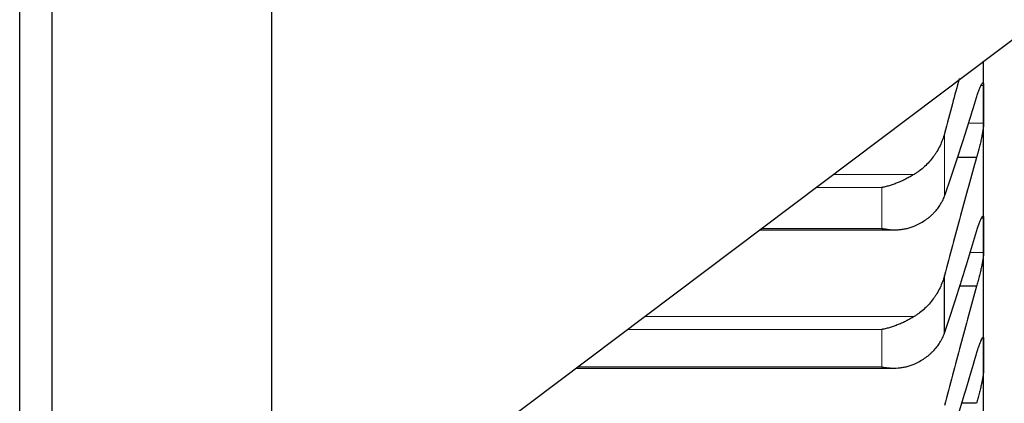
# Model space of a CAD drawing. Header units: inches. Extents: x 0 to 20790, y -12 to 14700.
# Tile 59 of 256: x 7849 to 7926, y 3878 to 3907. Entities that reach past the tile are written whole.
import ezdxf

# ---------------------------------------------------------------- set-up
doc = ezdxf.new("R2010")
doc.units = ezdxf.units.IN
doc.layers.add('1', color=7, linetype='Continuous', true_color=0xffffff)

msp = doc.modelspace()

# ---------------------------------------------------------------- linework, layer by layer
at = {"layer": '1', "color": 2, "linetype": 'Continuous', "lineweight": 25}
for p, q in [((7851.915, 3823.931), (7851.915, 4157.931)), ((7868.915, 3840.431), (7868.915, 4135.431)), ((7849.415, 3674.331), (7849.415, 3973.531)), ((7868.915, 3862.831), (7967.915, 3937.431)), ((7923.915, 3900.939), (7923.915, 3904.275)), ((7923.915, 3890.801), (7923.915, 3900.939)), ((7923.377, 3896.829), (7921.867, 3896.829)), ((7906.606, 3891.232), (7917.03, 3891.232)), ((7923.915, 3881.579), (7923.915, 3890.801)), ((7920.889, 3883.241), (7920.889, 3887.692)), ((7923.377, 3886.857), (7922.034, 3886.857)), ((7923.915, 3873.287), (7923.915, 3881.579)), ((7892.407, 3880.532), (7916.942, 3880.532)), ((7923.377, 3877.807), (7922.193, 3877.807))]:
    msp.add_line(p, q, dxfattribs=at)
at = {"layer": '1', "color": 110, "linetype": 'Continuous', "lineweight": 13}
for p, q in [((7923.912, 3902.403), (7923.716, 3902.403)), ((7923.912, 3899.474), (7922.729, 3899.474)), ((7920.889, 3893.825), (7920.889, 3898.672)), ((7918.546, 3895.514), (7912.288, 3895.514)), ((7916.059, 3894.498), (7910.94, 3894.498)), ((7916.059, 3891.334), (7916.059, 3894.498)), ((7923.912, 3892.14), (7923.753, 3892.14)), ((7916.059, 3891.334), (7906.74, 3891.334)), ((7923.912, 3889.462), (7922.86, 3889.462)), ((7918.546, 3884.517), (7897.694, 3884.517)), ((7916.059, 3883.524), (7896.377, 3883.524)), ((7916.059, 3880.617), (7916.059, 3883.524)), ((7923.912, 3882.79), (7923.785, 3882.79)), ((7916.059, 3880.617), (7892.519, 3880.617))]:
    msp.add_line(p, q, dxfattribs=at)
at = {"layer": '1', "color": 2, "linetype": 'Continuous', "lineweight": 25}
for points, knots in [([(7922.033, 3902.935), (7921.856, 3902.289), (7921.473, 3900.879), (7921.093, 3899.449), (7920.889, 3898.672)], [0, 0, 0, 0, 0.461171, 1, 1, 1, 1]), ([(7923.377, 3901.462), (7923.412, 3901.578), (7923.446, 3901.688), (7923.496, 3901.841), (7923.513, 3901.89), (7923.538, 3901.961), (7923.546, 3901.985), (7923.562, 3902.031), (7923.57, 3902.053), (7923.61, 3902.161), (7923.641, 3902.238), (7923.684, 3902.338), (7923.698, 3902.369), (7923.719, 3902.411), (7923.725, 3902.425), (7923.738, 3902.45), (7923.745, 3902.462), (7923.776, 3902.518), (7923.798, 3902.55), (7923.823, 3902.575), (7923.828, 3902.58), (7923.837, 3902.586), (7923.842, 3902.589), (7923.855, 3902.595), (7923.862, 3902.595), (7923.883, 3902.587), (7923.894, 3902.568), (7923.903, 3902.529), (7923.904, 3902.52), (7923.907, 3902.501), (7923.908, 3902.491), (7923.911, 3902.457), (7923.912, 3902.432), (7923.912, 3902.403)], [0, 0, 0, 0, 0.125, 0.125, 0.1875, 0.1875, 0.21875, 0.21875, 0.25, 0.25, 0.375, 0.375, 0.4375, 0.4375, 0.46875, 0.46875, 0.5, 0.5, 0.625, 0.625, 0.65625, 0.65625, 0.6875, 0.6875, 0.75, 0.75, 0.875, 0.875, 0.90625, 0.90625, 0.9375, 0.9375, 1, 1, 1, 1]), ([(7923.912, 3899.474), (7923.912, 3899.446), (7923.91, 3899.383), (7923.902, 3899.274), (7923.893, 3899.19), (7923.885, 3899.123), (7923.882, 3899.1), (7923.876, 3899.053), (7923.873, 3899.029), (7923.856, 3898.907), (7923.839, 3898.801), (7923.814, 3898.661), (7923.809, 3898.632), (7923.801, 3898.589), (7923.798, 3898.574), (7923.793, 3898.544), (7923.779, 3898.471), (7923.752, 3898.335), (7923.726, 3898.212), (7923.699, 3898.086), (7923.685, 3898.022), (7923.641, 3897.829), (7923.61, 3897.701), (7923.563, 3897.509), (7923.547, 3897.445), (7923.522, 3897.35), (7923.514, 3897.318), (7923.497, 3897.254), (7923.488, 3897.223), (7923.446, 3897.067), (7923.412, 3896.946), (7923.377, 3896.829)], [0, 0, 0, 0, 0.0625, 0.125, 0.1875, 0.1875, 0.21875, 0.21875, 0.25, 0.25, 0.375, 0.375, 0.40625, 0.40625, 0.421875, 0.421875, 0.4375, 0.5, 0.5625, 0.5625, 0.625, 0.625, 0.75, 0.75, 0.8125, 0.8125, 0.84375, 0.84375, 0.875, 0.875, 1, 1, 1, 1]), ([(7920.889, 3898.672), (7920.846, 3898.509), (7920.796, 3898.35), (7920.681, 3898.038), (7920.552, 3897.731), (7920.395, 3897.437), (7920.265, 3897.221), (7920.22, 3897.15), (7920.15, 3897.044), (7920.126, 3897.009), (7920.078, 3896.94), (7920.053, 3896.906), (7919.928, 3896.736), (7919.717, 3896.476), (7919.482, 3896.238), (7919.235, 3896.01), (7919.105, 3895.902), (7918.935, 3895.774), (7918.901, 3895.749), (7918.832, 3895.7), (7918.727, 3895.627), (7918.619, 3895.558), (7918.546, 3895.514)], [0, 0, 0, 0, 0.125, 0.125, 0.25, 0.375, 0.375, 0.4375, 0.4375, 0.46875, 0.46875, 0.5, 0.5, 0.625, 0.75, 0.75, 0.875, 0.875, 0.90625, 0.90625, 0.9375, 1, 1, 1, 1]), ([(7918.546, 3895.514), (7918.447, 3895.454), (7918.347, 3895.395), (7918.145, 3895.283), (7918.044, 3895.228), (7917.84, 3895.124), (7917.738, 3895.074), (7917.531, 3894.978), (7917.427, 3894.932), (7917.217, 3894.845), (7917.112, 3894.805), (7916.902, 3894.729), (7916.797, 3894.693), (7916.587, 3894.628), (7916.482, 3894.598), (7916.324, 3894.557), (7916.244, 3894.538), (7916.152, 3894.518), (7916.105, 3894.508), (7916.085, 3894.504), (7916.072, 3894.501), (7916.066, 3894.5), (7916.059, 3894.498)], [0, 0, 0, 0, 0.125, 0.125, 0.25, 0.25, 0.375, 0.375, 0.5, 0.5, 0.625, 0.625, 0.75, 0.75, 0.875, 0.875, 0.9375, 0.96875, 0.984375, 0.992188, 0.992188, 1, 1, 1, 1]), ([(7918.546, 3891.516), (7918.692, 3891.578), (7918.832, 3891.645), (7919.101, 3891.788), (7919.359, 3891.941), (7919.595, 3892.112), (7919.736, 3892.225), (7919.763, 3892.248), (7919.818, 3892.294), (7919.846, 3892.318), (7919.926, 3892.389), (7919.977, 3892.438), (7920.127, 3892.585), (7920.22, 3892.687), (7920.391, 3892.897), (7920.47, 3893.006), (7920.579, 3893.173), (7920.613, 3893.23), (7920.662, 3893.316), (7920.678, 3893.345), (7920.708, 3893.404), (7920.723, 3893.433), (7920.796, 3893.581), (7920.846, 3893.702), (7920.889, 3893.825)], [0, 0, 0, 0, 0.125, 0.125, 0.25, 0.375, 0.375, 0.40625, 0.40625, 0.4375, 0.4375, 0.5, 0.5, 0.625, 0.625, 0.75, 0.75, 0.8125, 0.8125, 0.84375, 0.84375, 0.875, 0.875, 1, 1, 1, 1]), ([(7923.377, 3891.093), (7923.412, 3891.212), (7923.446, 3891.323), (7923.496, 3891.481), (7923.513, 3891.532), (7923.538, 3891.606), (7923.546, 3891.63), (7923.562, 3891.677), (7923.57, 3891.701), (7923.61, 3891.814), (7923.641, 3891.895), (7923.684, 3892.001), (7923.698, 3892.034), (7923.719, 3892.08), (7923.725, 3892.095), (7923.738, 3892.122), (7923.745, 3892.135), (7923.776, 3892.197), (7923.798, 3892.235), (7923.823, 3892.266), (7923.828, 3892.272), (7923.837, 3892.281), (7923.842, 3892.285), (7923.855, 3892.295), (7923.862, 3892.298), (7923.883, 3892.297), (7923.894, 3892.284), (7923.903, 3892.251), (7923.904, 3892.244), (7923.907, 3892.227), (7923.908, 3892.218), (7923.911, 3892.189), (7923.912, 3892.166), (7923.912, 3892.14)], [0, 0, 0, 0, 0.125, 0.125, 0.1875, 0.1875, 0.21875, 0.21875, 0.25, 0.25, 0.375, 0.375, 0.4375, 0.4375, 0.46875, 0.46875, 0.5, 0.5, 0.625, 0.625, 0.65625, 0.65625, 0.6875, 0.6875, 0.75, 0.75, 0.875, 0.875, 0.90625, 0.90625, 0.9375, 0.9375, 1, 1, 1, 1]), ([(7916.059, 3891.334), (7916.062, 3891.333), (7916.066, 3891.333), (7916.072, 3891.331), (7916.075, 3891.331), (7916.085, 3891.329), (7916.105, 3891.325), (7916.152, 3891.316), (7916.244, 3891.3), (7916.324, 3891.288), (7916.482, 3891.266), (7916.587, 3891.255), (7916.9, 3891.231), (7917.108, 3891.228), (7917.419, 3891.245), (7917.523, 3891.255), (7917.678, 3891.276), (7917.73, 3891.284), (7917.834, 3891.302), (7917.886, 3891.312), (7918.041, 3891.346), (7918.143, 3891.373), (7918.346, 3891.437), (7918.447, 3891.474), (7918.546, 3891.516)], [0, 0, 0, 0, 0.003906, 0.003906, 0.007813, 0.007813, 0.015625, 0.03125, 0.0625, 0.125, 0.125, 0.25, 0.25, 0.5, 0.5, 0.625, 0.625, 0.6875, 0.6875, 0.75, 0.75, 0.875, 0.875, 1, 1, 1, 1]), ([(7923.912, 3889.462), (7923.912, 3889.436), (7923.91, 3889.378), (7923.902, 3889.275), (7923.893, 3889.195), (7923.885, 3889.131), (7923.882, 3889.109), (7923.876, 3889.064), (7923.873, 3889.041), (7923.856, 3888.924), (7923.839, 3888.821), (7923.814, 3888.684), (7923.809, 3888.656), (7923.801, 3888.614), (7923.798, 3888.599), (7923.793, 3888.571), (7923.779, 3888.498), (7923.752, 3888.365), (7923.726, 3888.243), (7923.699, 3888.119), (7923.685, 3888.056), (7923.641, 3887.864), (7923.61, 3887.736), (7923.563, 3887.544), (7923.547, 3887.48), (7923.522, 3887.384), (7923.514, 3887.352), (7923.497, 3887.288), (7923.488, 3887.256), (7923.446, 3887.099), (7923.412, 3886.976), (7923.377, 3886.857)], [0, 0, 0, 0, 0.0625, 0.125, 0.1875, 0.1875, 0.21875, 0.21875, 0.25, 0.25, 0.375, 0.375, 0.40625, 0.40625, 0.421875, 0.421875, 0.4375, 0.5, 0.5625, 0.5625, 0.625, 0.625, 0.75, 0.75, 0.8125, 0.8125, 0.84375, 0.84375, 0.875, 0.875, 1, 1, 1, 1]), ([(7920.889, 3887.692), (7920.846, 3887.528), (7920.796, 3887.368), (7920.681, 3887.054), (7920.552, 3886.746), (7920.395, 3886.45), (7920.265, 3886.232), (7920.22, 3886.161), (7920.15, 3886.054), (7920.126, 3886.019), (7920.078, 3885.95), (7920.053, 3885.915), (7919.928, 3885.745), (7919.717, 3885.483), (7919.482, 3885.244), (7919.235, 3885.015), (7919.105, 3884.907), (7918.935, 3884.778), (7918.901, 3884.753), (7918.832, 3884.703), (7918.727, 3884.63), (7918.619, 3884.561), (7918.546, 3884.517)], [0, 0, 0, 0, 0.125, 0.125, 0.25, 0.375, 0.375, 0.4375, 0.4375, 0.46875, 0.46875, 0.5, 0.5, 0.625, 0.75, 0.75, 0.875, 0.875, 0.90625, 0.90625, 0.9375, 1, 1, 1, 1]), ([(7918.546, 3884.517), (7918.447, 3884.456), (7918.347, 3884.398), (7918.145, 3884.285), (7918.044, 3884.231), (7917.84, 3884.128), (7917.738, 3884.079), (7917.531, 3883.984), (7917.427, 3883.94), (7917.217, 3883.855), (7917.112, 3883.815), (7916.902, 3883.742), (7916.797, 3883.708), (7916.587, 3883.645), (7916.482, 3883.617), (7916.324, 3883.579), (7916.244, 3883.561), (7916.152, 3883.542), (7916.105, 3883.532), (7916.085, 3883.529), (7916.072, 3883.526), (7916.066, 3883.525), (7916.059, 3883.524)], [0, 0, 0, 0, 0.125, 0.125, 0.25, 0.25, 0.375, 0.375, 0.5, 0.5, 0.625, 0.625, 0.75, 0.75, 0.875, 0.875, 0.9375, 0.96875, 0.984375, 0.992188, 0.992188, 1, 1, 1, 1]), ([(7918.546, 3880.845), (7918.692, 3880.909), (7918.832, 3880.979), (7919.101, 3881.128), (7919.359, 3881.286), (7919.595, 3881.464), (7919.736, 3881.582), (7919.763, 3881.605), (7919.818, 3881.654), (7919.846, 3881.678), (7919.926, 3881.752), (7919.977, 3881.802), (7920.127, 3881.956), (7920.22, 3882.061), (7920.391, 3882.279), (7920.47, 3882.391), (7920.579, 3882.565), (7920.613, 3882.624), (7920.662, 3882.714), (7920.678, 3882.744), (7920.708, 3882.804), (7920.723, 3882.835), (7920.796, 3882.988), (7920.846, 3883.113), (7920.889, 3883.241)], [0, 0, 0, 0, 0.125, 0.125, 0.25, 0.375, 0.375, 0.40625, 0.40625, 0.4375, 0.4375, 0.5, 0.5, 0.625, 0.625, 0.75, 0.75, 0.8125, 0.8125, 0.84375, 0.84375, 0.875, 0.875, 1, 1, 1, 1]), ([(7923.377, 3881.639), (7923.412, 3881.76), (7923.446, 3881.874), (7923.496, 3882.036), (7923.513, 3882.088), (7923.538, 3882.165), (7923.546, 3882.19), (7923.562, 3882.239), (7923.57, 3882.263), (7923.61, 3882.381), (7923.641, 3882.465), (7923.684, 3882.578), (7923.698, 3882.613), (7923.719, 3882.663), (7923.725, 3882.678), (7923.738, 3882.709), (7923.745, 3882.723), (7923.776, 3882.791), (7923.798, 3882.833), (7923.823, 3882.871), (7923.828, 3882.878), (7923.837, 3882.89), (7923.842, 3882.895), (7923.855, 3882.909), (7923.862, 3882.914), (7923.883, 3882.922), (7923.894, 3882.914), (7923.903, 3882.887), (7923.904, 3882.881), (7923.907, 3882.867), (7923.908, 3882.86), (7923.911, 3882.834), (7923.912, 3882.814), (7923.912, 3882.79)], [0, 0, 0, 0, 0.125, 0.125, 0.1875, 0.1875, 0.21875, 0.21875, 0.25, 0.25, 0.375, 0.375, 0.4375, 0.4375, 0.46875, 0.46875, 0.5, 0.5, 0.625, 0.625, 0.65625, 0.65625, 0.6875, 0.6875, 0.75, 0.75, 0.875, 0.875, 0.90625, 0.90625, 0.9375, 0.9375, 1, 1, 1, 1]), ([(7916.059, 3880.617), (7916.062, 3880.617), (7916.066, 3880.616), (7916.072, 3880.615), (7916.075, 3880.614), (7916.085, 3880.612), (7916.105, 3880.609), (7916.152, 3880.601), (7916.244, 3880.586), (7916.324, 3880.576), (7916.482, 3880.557), (7916.587, 3880.547), (7916.9, 3880.529), (7917.108, 3880.529), (7917.419, 3880.553), (7917.523, 3880.565), (7917.678, 3880.589), (7917.73, 3880.598), (7917.834, 3880.618), (7917.886, 3880.629), (7918.041, 3880.666), (7918.143, 3880.695), (7918.346, 3880.762), (7918.447, 3880.801), (7918.546, 3880.845)], [0, 0, 0, 0, 0.003906, 0.003906, 0.007812, 0.007812, 0.015625, 0.03125, 0.0625, 0.125, 0.125, 0.25, 0.25, 0.5, 0.5, 0.625, 0.625, 0.6875, 0.6875, 0.75, 0.75, 0.875, 0.875, 1, 1, 1, 1]), ([(7923.912, 3880.367), (7923.912, 3880.344), (7923.91, 3880.291), (7923.902, 3880.195), (7923.893, 3880.119), (7923.885, 3880.058), (7923.882, 3880.037), (7923.876, 3879.994), (7923.873, 3879.972), (7923.856, 3879.859), (7923.839, 3879.761), (7923.814, 3879.627), (7923.809, 3879.6), (7923.801, 3879.558), (7923.798, 3879.544), (7923.793, 3879.516), (7923.779, 3879.445), (7923.752, 3879.315), (7923.726, 3879.194), (7923.699, 3879.072), (7923.685, 3879.009), (7923.641, 3878.819), (7923.61, 3878.691), (7923.563, 3878.5), (7923.547, 3878.436), (7923.522, 3878.339), (7923.514, 3878.307), (7923.497, 3878.243), (7923.488, 3878.211), (7923.446, 3878.052), (7923.412, 3877.928), (7923.377, 3877.807)], [0, 0, 0, 0, 0.0625, 0.125, 0.1875, 0.1875, 0.21875, 0.21875, 0.25, 0.25, 0.375, 0.375, 0.40625, 0.40625, 0.421875, 0.421875, 0.4375, 0.5, 0.5625, 0.5625, 0.625, 0.625, 0.75, 0.75, 0.8125, 0.8125, 0.84375, 0.84375, 0.875, 0.875, 1, 1, 1, 1])]:
    msp.add_open_spline(points, degree=3, knots=knots, dxfattribs=at)
for points in [[(7923.912, 3902.403), (7923.914, 3901.915), (7923.915, 3901.427), (7923.915, 3900.939)], [(7920.889, 3893.825), (7921.093, 3894.415), (7921.502, 3895.619), (7922.122, 3897.494), (7922.746, 3899.438), (7923.166, 3900.78), (7923.377, 3901.462)], [(7923.915, 3900.939), (7923.915, 3900.451), (7923.914, 3899.963), (7923.912, 3899.474)], [(7923.377, 3896.829), (7923.166, 3896.088), (7922.746, 3894.597), (7922.122, 3892.328), (7921.502, 3890.028), (7921.093, 3888.474), (7920.889, 3887.692)], [(7923.912, 3892.14), (7923.914, 3891.693), (7923.915, 3891.247), (7923.915, 3890.801)], [(7920.889, 3883.241), (7921.093, 3883.851), (7921.502, 3885.095), (7922.122, 3887.025), (7922.746, 3889.021), (7923.166, 3890.395), (7923.377, 3891.093)], [(7923.915, 3890.801), (7923.915, 3890.355), (7923.914, 3889.908), (7923.912, 3889.462)], [(7923.377, 3886.857), (7923.166, 3886.106), (7922.746, 3884.595), (7922.122, 3882.303), (7921.502, 3879.983), (7921.093, 3878.42), (7920.889, 3877.633)], [(7923.912, 3882.79), (7923.914, 3882.386), (7923.915, 3881.982), (7923.915, 3881.579)], [(7920.889, 3873.584), (7921.093, 3874.214), (7921.502, 3875.496), (7922.122, 3877.479), (7922.746, 3879.524), (7923.166, 3880.927), (7923.377, 3881.639)], [(7923.915, 3881.579), (7923.915, 3881.175), (7923.914, 3880.771), (7923.912, 3880.367)]]:
    msp.add_open_spline(points, degree=3, dxfattribs=at)

doc.saveas('drawing.dxf')
